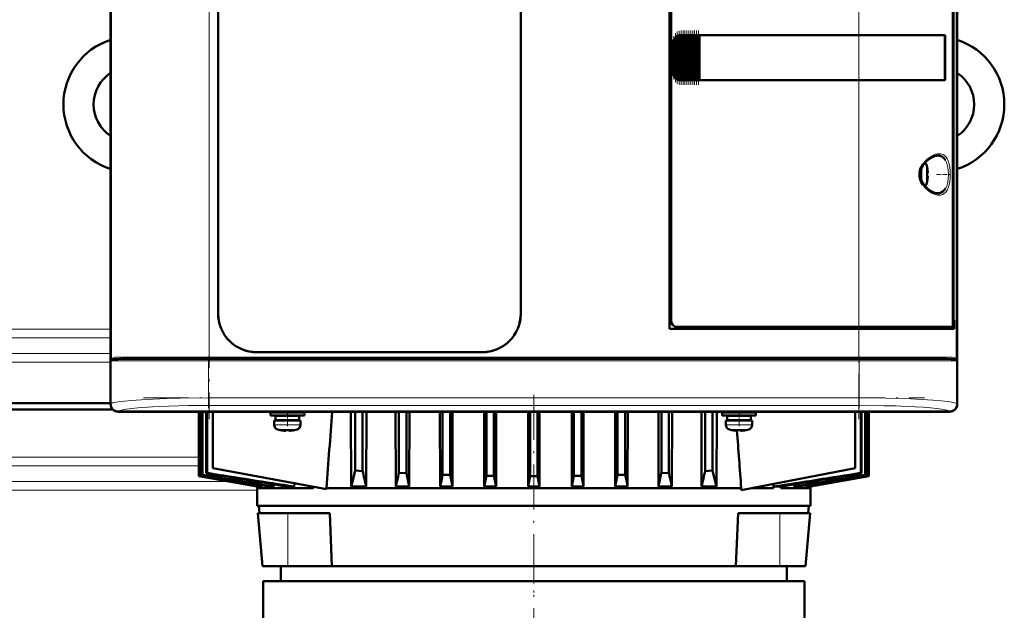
# Model space of a CAD drawing. Extents: x -1438 to 1837, y -1663 to 612.
# Tile 67 of 91: x 160 to 422, y 199 to 356. Entities that reach past the tile are written whole.
import ezdxf

# ---------------------------------------------------------------- set-up
doc = ezdxf.new("R2010")
doc.units = 0
doc.linetypes.add('DASHDOT', pattern=[18.5, 12, -3, 0.5, -3])

msp = doc.modelspace()

# ---------------------------------------------------------------- linework, layer by layer
at = {"color": 7, "linetype": 'DASHDOT', "lineweight": 18}
for p, q in [((210.49, 442.1), (210.49, 250.05)), ((383.09, 250.05), (383.09, 442.1)), ((193.03, 265.58), (400.56, 265.58)), ((400.35, 266.58), (193.23, 266.58)), ((296.78, 256.58), (296.78, 202.58)), ((193.03, 255.72), (400.56, 255.72)), ((296.79, 218.4), (296.79, 82.47))]:
    msp.add_line(p, q, dxfattribs=at)
at = {"color": 7, "lineweight": 50}
for p, q in [((184.32, 438.05), (184.32, 254.1)), ((409.26, 254.1), (409.26, 438.05)), ((184.29, 350.23), (184.29, 425.93)), ((409.29, 425.93), (409.29, 352.23)), ((332.79, 274.08), (332.79, 418.08)), ((333.29, 416.08), (333.29, 276.07)), ((408.13, 275.54), (408.13, 416.61)), ((212.89, 278.08), (212.89, 414.08)), ((293.29, 414.08), (293.29, 278.08)), ((293.29, 414.08), (293.29, 278.08)), ((408.26, 415.74), (408.26, 276.41)), ((334.16, 340.98), (334.16, 351.17)), ((334.3, 351.34), (334.46, 351.5)), ((334.67, 340.45), (334.67, 351.7)), ((334.81, 351.78), (334.97, 351.87)), ((335.18, 340.19), (335.18, 351.97)), ((335.32, 352), (335.48, 352.04)), ((335.69, 352.07), (335.83, 352.08)), ((335.69, 340.08), (335.69, 352.07)), ((335.86, 352.08), (335.8, 352.08)), ((335.86, 352.08), (335.83, 352.08)), ((335.86, 352.08), (335.99, 352.08)), ((336.2, 352.08), (335.99, 352.08)), ((336.2, 340.08), (336.2, 352.08)), ((336.34, 352.08), (336.2, 352.08)), ((336.34, 352.08), (336.42, 352.08)), ((336.42, 352.08), (336.5, 352.08)), ((336.71, 352.08), (336.5, 352.08)), ((336.71, 340.08), (336.71, 352.08)), ((336.85, 352.08), (336.71, 352.08)), ((336.85, 352.08), (336.93, 352.08)), ((336.93, 352.08), (337.01, 352.08)), ((337.22, 352.08), (337.01, 352.08)), ((337.22, 340.08), (337.22, 352.08)), ((337.36, 352.08), (337.22, 352.08)), ((337.36, 352.08), (337.44, 352.08)), ((337.44, 352.08), (337.52, 352.08)), ((337.73, 352.08), (337.52, 352.08)), ((337.73, 340.08), (337.73, 352.08)), ((337.87, 352.08), (337.73, 352.08)), ((337.87, 352.08), (337.95, 352.08)), ((337.95, 352.08), (338.03, 352.08)), ((338.24, 352.08), (338.03, 352.08)), ((338.24, 340.08), (338.24, 352.08)), ((338.38, 352.08), (338.24, 352.08)), ((338.38, 352.08), (338.46, 352.08)), ((338.46, 352.08), (338.54, 352.08)), ((338.75, 352.08), (338.54, 352.08)), ((338.75, 340.08), (338.75, 352.08)), ((338.89, 352.08), (338.75, 352.08)), ((338.89, 352.08), (338.97, 352.08)), ((338.97, 352.08), (339.05, 352.08)), ((339.26, 352.08), (339.05, 352.08)), ((339.26, 340.08), (339.26, 352.08)), ((339.4, 352.08), (339.26, 352.08)), ((339.4, 352.08), (339.48, 352.08)), ((339.48, 352.08), (339.56, 352.08)), ((339.77, 352.08), (339.56, 352.08)), ((339.77, 340.08), (339.77, 352.08)), ((339.91, 352.08), (339.77, 352.08)), ((339.91, 352.08), (339.99, 352.08)), ((339.99, 352.08), (340.07, 352.08)), ((340.28, 352.08), (340.07, 352.08)), ((340.28, 340.08), (340.28, 352.08)), ((340.42, 352.08), (340.28, 352.08)), ((340.42, 352.08), (340.49, 352.08)), ((340.49, 352.08), (340.58, 352.08)), ((340.75, 352.08), (340.58, 352.08)), ((340.75, 352.08), (340.75, 340.08)), ((340.79, 352.08), (340.75, 352.08)), ((340.79, 352.08), (383.09, 352.08)), ((340.82, 352.05), (340.79, 352.08)), ((340.82, 352.05), (383.09, 352.05)), ((340.82, 340.1), (340.82, 352.05)), ((340.82, 352.05), (383.09, 352.05)), ((406.08, 352.08), (383.09, 352.08)), ((385.06, 352.05), (383.09, 352.05)), ((385.03, 352.05), (383.09, 352.05)), ((389.46, 352.05), (385.03, 352.05)), ((392.15, 352.05), (389.46, 352.05)), ((399.74, 352.04), (392.81, 352.05)), ((406.08, 352.08), (405.76, 352.02)), ((406.01, 340.13), (406.01, 352.02)), ((406.08, 352.08), (406.08, 340.08)), ((409.29, 352.23), (409.26, 352.22)), ((409.29, 352.23), (409.29, 347.93)), ((184.32, 350.22), (184.29, 350.23)), ((184.3, 345.93), (184.3, 350.23)), ((333.79, 342.08), (333.79, 350.08)), ((184.29, 266.23), (184.29, 345.93)), ((184.29, 345.93), (184.32, 345.93)), ((409.26, 347.93), (409.29, 347.93)), ((409.29, 347.93), (409.29, 266.23)), ((334.46, 340.65), (334.3, 340.81)), ((334.97, 340.29), (334.81, 340.37)), ((335.48, 340.11), (335.32, 340.15)), ((406.08, 340.08), (405.76, 340.13)), ((335.83, 340.08), (335.69, 340.08)), ((335.86, 340.08), (335.8, 340.08)), ((335.83, 340.08), (335.86, 340.08)), ((335.86, 340.08), (335.99, 340.08)), ((336.2, 340.08), (335.99, 340.08)), ((336.34, 340.08), (336.2, 340.08)), ((336.34, 340.08), (336.42, 340.08)), ((336.42, 340.08), (336.5, 340.08)), ((336.71, 340.08), (336.5, 340.08)), ((336.85, 340.08), (336.71, 340.08)), ((336.85, 340.08), (336.93, 340.08)), ((336.93, 340.08), (337.01, 340.08)), ((337.22, 340.08), (337.01, 340.08)), ((337.36, 340.08), (337.22, 340.08)), ((337.36, 340.08), (337.44, 340.08)), ((337.44, 340.08), (337.52, 340.08)), ((337.73, 340.08), (337.52, 340.08)), ((337.87, 340.08), (337.73, 340.08)), ((337.87, 340.08), (337.95, 340.08)), ((337.95, 340.08), (338.03, 340.08)), ((338.24, 340.08), (338.03, 340.08)), ((338.38, 340.08), (338.24, 340.08)), ((338.38, 340.08), (338.46, 340.08)), ((338.46, 340.08), (338.54, 340.08)), ((338.75, 340.08), (338.54, 340.08)), ((338.89, 340.08), (338.75, 340.08)), ((338.89, 340.08), (338.97, 340.08)), ((338.97, 340.08), (339.05, 340.08)), ((339.26, 340.08), (339.05, 340.08)), ((339.4, 340.08), (339.26, 340.08)), ((339.4, 340.08), (339.48, 340.08)), ((339.48, 340.08), (339.56, 340.08)), ((339.77, 340.08), (339.56, 340.08)), ((339.91, 340.08), (339.77, 340.08)), ((339.91, 340.08), (339.99, 340.08)), ((339.99, 340.08), (340.07, 340.08)), ((340.28, 340.08), (340.07, 340.08)), ((340.42, 340.08), (340.28, 340.08)), ((340.42, 340.08), (340.49, 340.08)), ((340.49, 340.08), (340.58, 340.08)), ((340.75, 340.08), (340.58, 340.08)), ((340.75, 340.08), (340.79, 340.08)), ((340.79, 340.08), (340.82, 340.1)), ((383.09, 340.08), (340.79, 340.08)), ((340.82, 340.1), (383.09, 340.1)), ((383.09, 340.1), (385.06, 340.1)), ((406.08, 340.08), (383.09, 340.08)), ((385.03, 340.1), (388.82, 340.1)), ((389.46, 340.1), (392.15, 340.1)), ((392.15, 340.1), (392.32, 340.1)), ((401.26, 317), (401.27, 317.01)), ((401.41, 315.58), (401.26, 315.58)), ((401.41, 314.58), (401.26, 314.58)), ((401.27, 313.15), (401.26, 313.15)), ((408.13, 276.41), (408.26, 276.41)), ((408.5, 276.38), (408.13, 276.38)), ((408.26, 276.41), (408.5, 276.38)), ((408.5, 274.08), (408.5, 276.38)), ((383.09, 274.08), (332.79, 274.08)), ((334.79, 274.58), (383.09, 274.58)), ((407.84, 274.58), (383.09, 274.58)), ((383.09, 274.08), (408.5, 274.08)), ((407.85, 274.58), (408.19, 274.58)), ((408.19, 274.58), (408.19, 274.08)), ((283.09, 267.88), (223.09, 267.88)), ((184.32, 266.22), (184.29, 266.23)), ((184.3, 261.93), (184.3, 266.23)), ((187.38, 266.08), (210.49, 266.08)), ((383.09, 266.08), (210.49, 266.08)), ((406.21, 266.08), (383.09, 266.08)), ((409.29, 266.23), (409.26, 266.22)), ((409.29, 266.23), (409.29, 261.93)), ((184.29, 254.08), (184.29, 261.93)), ((184.29, 261.93), (184.32, 261.93)), ((409.26, 261.93), (409.29, 261.93)), ((409.29, 261.93), (409.29, 254.08)), ((136.79, 254.32), (184.29, 254.32)), ((184.91, 252.63), (136.79, 252.63)), ((194.14, 252.08), (186.29, 252.08)), ((407.27, 252.1), (186.31, 252.1)), ((194.15, 252.1), (194.14, 252.08)), ((198.44, 252.08), (194.14, 252.08)), ((198.44, 252.08), (198.44, 252.1)), ((296.14, 252.08), (198.44, 252.08)), ((207.78, 234.93), (207.78, 252.08)), ((207.78, 234.93), (207.78, 252.08)), ((207.97, 235.01), (207.97, 252.08)), ((208.05, 252.08), (208.05, 235.04)), ((208.61, 235.27), (208.61, 252.08)), ((208.76, 235.34), (208.76, 252.08)), ((209.7, 235.72), (209.7, 252.08)), ((209.94, 235.81), (209.94, 252.08)), ((211.44, 252.08), (211.44, 237.08)), ((231.29, 251.83), (226.79, 251.83)), ((226.79, 251.03), (226.79, 251.83)), ((229.29, 251.83), (229.29, 252.08)), ((231.29, 251.83), (235.79, 251.83)), ((233.29, 252.08), (233.29, 251.83)), ((235.79, 251.03), (235.79, 251.83)), ((248.18, 252.08), (248.23, 232.2)), ((249.28, 252.08), (249.28, 236.44)), ((251.28, 252.08), (251.28, 236.32)), ((252.27, 252.08), (252.23, 232.2)), ((260.05, 252.08), (260.1, 232.2)), ((260.91, 252.08), (260.91, 235.81)), ((262.91, 252.08), (262.91, 235.72)), ((263.7, 252.08), (263.66, 232.2)), ((271.83, 252.08), (271.87, 232.2)), ((272.53, 252.08), (272.53, 235.34)), ((274.53, 252.08), (274.53, 235.27)), ((275.2, 252.08), (275.16, 232.2)), ((283.58, 252.08), (283.58, 232.2)), ((284.16, 252.08), (284.16, 235.04)), ((286.16, 252.08), (286.16, 235.01)), ((286.72, 252.08), (286.72, 232.2)), ((295.24, 252.08), (295.24, 232.2)), ((295.78, 252.08), (295.78, 234.93)), ((296.15, 252.1), (296.14, 252.08)), ((300.44, 252.08), (296.14, 252.08)), ((297.78, 252.08), (297.78, 234.93)), ((298.32, 252.08), (298.32, 232.2)), ((300.44, 252.08), (300.44, 252.1)), ((395.14, 252.08), (300.44, 252.08)), ((306.85, 252.08), (306.85, 232.2)), ((307.41, 252.08), (307.41, 235.01)), ((309.41, 252.08), (309.41, 235.04)), ((309.98, 252.08), (309.98, 232.2)), ((318.37, 252.08), (318.41, 232.2)), ((319.03, 252.08), (319.03, 235.27)), ((321.03, 252.08), (321.03, 235.34)), ((321.73, 252.08), (321.69, 232.2)), ((329.87, 252.08), (329.91, 232.2)), ((330.66, 252.08), (330.66, 235.72)), ((332.66, 252.08), (332.66, 235.81)), ((333.51, 252.08), (333.47, 232.2)), ((341.29, 252.08), (341.34, 232.2)), ((342.28, 252.08), (342.28, 236.32)), ((344.28, 252.08), (344.28, 236.44)), ((345.38, 252.08), (345.33, 232.2)), ((351.29, 251.83), (346.79, 251.83)), ((346.79, 251.03), (346.79, 251.83)), ((349.29, 251.83), (349.29, 252.08)), ((355.79, 251.83), (351.29, 251.83)), ((353.29, 252.08), (353.29, 251.83)), ((355.79, 251.03), (355.79, 251.83)), ((382.12, 252.08), (382.12, 237.08)), ((383.63, 252.08), (383.63, 235.81)), ((383.86, 252.08), (383.86, 235.72)), ((384.8, 252.08), (384.8, 235.34)), ((384.96, 252.08), (384.96, 235.27)), ((385.52, 252.08), (385.52, 235.04)), ((385.59, 252.08), (385.59, 235.01)), ((385.78, 252.08), (385.78, 234.93)), ((385.78, 252.08), (385.78, 234.93)), ((395.15, 252.1), (395.14, 252.08)), ((399.44, 252.08), (395.14, 252.08)), ((399.44, 252.08), (399.44, 252.1)), ((407.29, 252.08), (399.44, 252.08)), ((231.29, 251.03), (226.79, 251.03)), ((227.79, 249.73), (231.29, 249.73)), ((227.79, 248.6), (227.79, 249.73)), ((231.29, 250.93), (228.14, 250.93)), ((228.14, 249.83), (228.14, 250.93)), ((231.29, 249.83), (228.14, 249.83)), ((229.29, 250.93), (229.29, 251.03)), ((229.29, 249.73), (229.29, 249.83)), ((231.29, 251.03), (235.79, 251.03)), ((234.44, 250.93), (231.29, 250.93)), ((234.44, 249.83), (231.29, 249.83)), ((234.79, 249.73), (231.29, 249.73)), ((233.29, 251.03), (233.29, 250.93)), ((233.29, 249.83), (233.29, 249.73)), ((234.44, 250.93), (234.44, 249.83)), ((234.79, 248.6), (234.79, 249.73)), ((351.29, 251.03), (346.79, 251.03)), ((347.79, 249.73), (351.29, 249.73)), ((347.79, 248.6), (347.79, 249.73)), ((351.29, 250.93), (348.14, 250.93)), ((348.14, 249.83), (348.14, 250.93)), ((351.29, 249.83), (348.14, 249.83)), ((349.29, 250.93), (349.29, 251.03)), ((349.29, 249.73), (349.29, 249.83)), ((355.79, 251.03), (351.29, 251.03)), ((354.44, 250.93), (351.29, 250.93)), ((354.44, 249.83), (351.29, 249.83)), ((354.79, 249.73), (351.29, 249.73)), ((353.29, 251.03), (353.29, 250.93)), ((353.29, 249.83), (353.29, 249.73)), ((354.44, 250.93), (354.44, 249.83)), ((354.79, 248.6), (354.79, 249.73)), ((229.36, 247.19), (229.37, 247.2)), ((230.79, 247.2), (230.79, 247.05)), ((231.79, 247.2), (231.79, 247.05)), ((233.21, 247.2), (233.22, 247.19)), ((349.36, 247.19), (349.37, 247.2)), ((350.79, 247.2), (350.79, 247.05)), ((351.79, 247.2), (351.79, 247.05)), ((353.21, 247.2), (353.22, 247.19)), ((209.94, 235.81), (209.7, 235.72)), ((241.68, 231.47), (211.44, 237.08)), ((249.28, 236.44), (251.28, 236.32)), ((260.91, 235.81), (262.91, 235.72)), ((330.66, 235.72), (332.66, 235.81)), ((344.28, 236.44), (342.28, 236.32)), ((351.88, 231.2), (382.12, 237.08)), ((383.63, 235.81), (383.86, 235.72)), ((207.78, 234.93), (207.78, 234.93)), ((223.32, 232.2), (207.78, 234.93)), ((223.3, 232.2), (207.78, 234.93)), ((208.05, 235.04), (207.97, 235.01)), ((207.97, 235.01), (224, 232.2)), ((208.76, 235.34), (208.61, 235.27)), ((233.17, 233.05), (233.12, 232.2)), ((272.53, 235.34), (274.53, 235.27)), ((275.16, 232.2), (274.53, 235.27)), ((283.58, 232.2), (284.16, 235.04)), ((286.16, 235.01), (284.16, 235.04)), ((286.72, 232.2), (286.16, 235.01)), ((295.24, 232.2), (295.78, 234.93)), ((295.78, 234.93), (297.78, 234.93)), ((298.32, 232.2), (297.78, 234.93)), ((306.85, 232.2), (307.41, 235.01)), ((309.41, 235.04), (307.41, 235.01)), ((309.98, 232.2), (309.41, 235.04)), ((318.41, 232.2), (319.03, 235.27)), ((319.03, 235.27), (321.03, 235.34)), ((360.41, 232.86), (360.47, 231.78)), ((369.57, 232.2), (385.59, 235.01)), ((385.78, 234.93), (370.24, 232.2)), ((370.26, 232.2), (385.78, 234.93)), ((384.8, 235.34), (384.96, 235.27)), ((385.52, 235.04), (385.59, 235.01)), ((385.78, 234.93), (385.78, 234.93)), ((223.3, 232.2), (223.28, 231.78)), ((223.28, 231.78), (238.21, 231.78)), ((223.28, 231.78), (223.28, 227.08)), ((223.3, 232.2), (223.32, 232.2)), ((223.33, 232.31), (223.32, 232.2)), ((224, 232.2), (224.5, 232.2)), ((224.52, 232.54), (224.5, 232.2)), ((226.56, 232.2), (227.66, 232.2)), ((227.69, 232.76), (227.66, 232.2)), ((231.19, 232.2), (233.12, 232.2)), ((238.21, 232.12), (238.21, 231.78)), ((241.68, 231.78), (351.88, 231.78)), ((241.68, 231.78), (241.68, 231.47)), ((252.23, 232.2), (248.23, 232.2)), ((263.66, 232.2), (260.1, 232.2)), ((275.16, 232.2), (271.87, 232.2)), ((283.58, 232.2), (286.72, 232.2)), ((295.24, 232.2), (298.32, 232.2)), ((306.85, 232.2), (309.98, 232.2)), ((321.69, 232.2), (318.41, 232.2)), ((333.47, 232.2), (329.91, 232.2)), ((345.33, 232.2), (341.34, 232.2)), ((351.88, 231.2), (351.88, 231.78)), ((354.85, 231.78), (360.47, 231.78)), ((361.28, 232.2), (360.47, 232.2)), ((360.47, 232.2), (360.47, 231.78)), ((362.39, 232.2), (361.28, 232.2)), ((362.39, 232.2), (362.39, 231.78)), ((362.39, 231.78), (370.28, 231.78)), ((365.91, 232.2), (365.88, 232.76)), ((367.01, 232.2), (365.91, 232.2)), ((369.05, 232.54), (369.06, 232.2)), ((369.57, 232.2), (369.06, 232.2)), ((370.24, 232.31), (370.24, 232.2)), ((370.26, 232.2), (370.24, 232.2)), ((370.26, 232.2), (370.28, 231.78)), ((370.28, 231.78), (370.28, 227.08)), ((223.28, 227.08), (361.28, 227.08)), ((223.41, 225.08), (231.41, 225.08)), ((224.63, 211.08), (223.41, 225.08)), ((223.88, 225.08), (223.71, 227.08)), ((231.41, 225.08), (242.54, 225.08)), ((242.54, 225.08), (243.08, 211.08)), ((350.48, 211.08), (351.03, 225.08)), ((351.03, 225.08), (362.16, 225.08)), ((361.28, 227.08), (370.28, 227.08)), ((362.16, 225.08), (367.92, 225.08)), ((367.92, 225.08), (370.16, 225.08)), ((368.93, 211.08), (370.16, 225.08)), ((368.93, 211.08), (370.16, 225.08)), ((369.68, 225.08), (369.86, 227.08)), ((224.63, 211.08), (226.31, 211.08)), ((226.31, 211.08), (231.41, 211.08)), ((229.52, 211.08), (229.52, 207.08)), ((231.41, 211.08), (243.08, 211.08)), ((243.08, 211.08), (296.78, 211.08)), ((296.78, 211.08), (350.48, 211.08)), ((350.48, 211.08), (362.16, 211.08)), ((362.16, 211.08), (367.28, 211.08)), ((364.04, 207.08), (364.04, 211.08)), ((367.28, 211.08), (368.93, 211.08)), ((296.79, 207.08), (224.89, 207.08)), ((224.89, 207.08), (224.89, 196.08)), ((296.79, 207.08), (368.69, 207.08)), ((368.69, 207.08), (368.69, 196.08))]:
    msp.add_line(p, q, dxfattribs=at)
at = {"color": 7, "lineweight": 18}
for p, q in [((184.56, 426.1), (184.56, 266.06)), ((210.49, 425.58), (210.49, 266.58)), ((409.02, 266.06), (409.02, 426.1)), ((383.09, 352.08), (383.09, 417.58)), ((334.01, 341.28), (334.01, 350.87)), ((334.3, 351.34), (334.3, 340.81)), ((334.46, 340.65), (334.46, 351.5)), ((334.81, 340.37), (334.81, 351.78)), ((334.97, 351.87), (334.97, 340.29)), ((335.32, 340.15), (335.32, 352)), ((335.48, 352.04), (335.48, 340.11)), ((335.83, 352.08), (335.83, 340.08)), ((335.99, 340.08), (335.99, 352.08)), ((336.34, 352.08), (336.34, 340.08)), ((336.5, 352.08), (336.5, 340.08)), ((336.85, 352.08), (336.85, 340.08)), ((337.01, 352.08), (337.01, 340.08)), ((337.36, 352.08), (337.36, 340.08)), ((337.52, 352.08), (337.52, 340.08)), ((337.87, 352.08), (337.87, 340.08)), ((338.03, 340.08), (338.03, 352.08)), ((338.38, 352.08), (338.38, 340.08)), ((338.54, 352.08), (338.54, 340.08)), ((338.89, 352.08), (338.89, 340.08)), ((339.05, 352.08), (339.05, 340.08)), ((339.4, 352.08), (339.4, 340.08)), ((339.56, 340.08), (339.56, 352.08)), ((339.91, 352.08), (339.91, 340.08)), ((340.07, 352.08), (340.07, 340.08)), ((340.42, 340.08), (340.42, 352.08)), ((340.58, 352.08), (340.58, 340.08)), ((383.09, 352.05), (383.09, 352.08)), ((383.09, 352.05), (383.09, 340.1)), ((333.84, 350.08), (333.79, 350.08)), ((333.84, 350.08), (333.84, 342.08)), ((333.84, 342.08), (333.79, 342.08)), ((383.09, 340.08), (383.09, 340.1)), ((383.09, 274.58), (383.09, 340.08)), ((404.06, 320.08), (404.1, 320.08)), ((399.86, 316.94), (399.86, 315.11)), ((401.11, 317.65), (401.11, 315.1)), ((406.15, 318.85), (406.19, 318.77)), ((399.86, 315.11), (399.86, 315.08)), ((399.86, 315.08), (399.86, 313.21)), ((401.11, 315.1), (401.11, 315.08)), ((401.11, 315.08), (401.11, 312.51)), ((406.19, 311.38), (406.15, 311.32)), ((404.11, 310.08), (404.06, 310.08)), ((136.79, 274.01), (184.29, 274.01)), ((383.09, 274.58), (383.09, 274.08)), ((383.09, 266.58), (383.09, 274.08)), ((184.29, 271.73), (136.79, 271.73)), ((136.79, 267.52), (184.29, 267.52)), ((184.3, 265.25), (136.79, 265.25)), ((184.38, 265.58), (192.61, 265.58)), ((184.38, 254.16), (184.38, 265.58)), ((210.49, 266.58), (186.92, 266.58)), ((192.61, 265.58), (210.32, 265.58)), ((210.32, 265.58), (210.32, 266.08)), ((383.26, 265.58), (210.32, 265.58)), ((210.32, 265.58), (210.32, 255.72)), ((210.49, 266.58), (383.09, 266.58)), ((210.49, 266.58), (210.49, 266.08)), ((406.66, 266.58), (383.09, 266.58)), ((383.09, 266.58), (383.09, 266.08)), ((383.26, 266.08), (383.26, 265.58)), ((383.26, 265.58), (383.26, 255.72)), ((383.26, 265.58), (409.2, 265.58)), ((409.2, 265.58), (409.2, 254.16)), ((184.32, 254.1), (184.38, 254.16)), ((210.32, 255.72), (383.26, 255.72)), ((210.32, 253.73), (210.32, 255.72)), ((383.26, 255.72), (383.26, 253.73)), ((409.2, 254.16), (409.26, 254.1)), ((186.38, 252.17), (186.31, 252.1)), ((383.26, 253.73), (210.32, 253.73)), ((407.27, 252.1), (407.2, 252.17)), ((231.29, 248.6), (227.79, 248.6)), ((231.32, 248.6), (231.29, 248.6)), ((231.32, 248.6), (234.79, 248.6)), ((351.29, 248.6), (347.79, 248.6)), ((351.32, 248.6), (351.29, 248.6)), ((351.32, 248.6), (354.79, 248.6)), ((231.29, 247.35), (228.72, 247.35)), ((231.31, 247.35), (231.29, 247.35)), ((233.86, 247.35), (231.31, 247.35)), ((351.29, 247.35), (348.72, 247.35)), ((351.31, 247.35), (351.29, 247.35)), ((353.86, 247.35), (351.31, 247.35)), ((136.79, 240.01), (207.78, 240.01)), ((136.79, 237.73), (207.78, 237.73)), ((136.79, 233.52), (215.8, 233.52)), ((223.28, 231.25), (136.79, 231.25)), ((231.41, 211.08), (231.41, 225.08)), ((362.16, 211.08), (362.16, 225.08))]:
    msp.add_line(p, q, dxfattribs=at)
at = {"color": 7, "linetype": 'DASHDOT', "lineweight": 18, "ltscale": 0.357764}
msp.add_line((335.4, 338.92), (335.4, 353.23), dxfattribs=at)
at = {"color": 7, "linetype": 'DASHDOT', "lineweight": 18, "ltscale": 0.360001}
for p, q in [((335.91, 338.88), (335.91, 353.28)), ((336.42, 338.88), (336.42, 353.28)), ((336.93, 338.88), (336.93, 353.28)), ((337.44, 338.88), (337.44, 353.28)), ((337.96, 338.88), (337.96, 353.28)), ((338.47, 338.88), (338.47, 353.28)), ((338.98, 338.88), (338.98, 353.28)), ((339.49, 338.88), (339.49, 353.28)), ((340, 338.88), (340, 353.28)), ((340.5, 338.88), (340.5, 353.28))]:
    msp.add_line(p, q, dxfattribs=at)
at = {"color": 7, "linetype": 'DASHDOT', "lineweight": 18, "ltscale": 0.287631}
msp.add_line((333.94, 340.32), (333.94, 351.83), dxfattribs=at)
at = {"color": 7, "linetype": 'DASHDOT', "lineweight": 18, "ltscale": 0.325662}
msp.add_line((334.38, 339.56), (334.38, 352.59), dxfattribs=at)
at = {"color": 7, "linetype": 'DASHDOT', "lineweight": 18, "ltscale": 0.347391}
msp.add_line((334.89, 339.13), (334.89, 353.02), dxfattribs=at)
at = {"color": 7, "linetype": 'DASHDOT', "lineweight": 18, "ltscale": 0.000941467}
for p, q in [((401.41, 316.08), (401.45, 316.08)), ((230.29, 247.05), (230.29, 247.01)), ((350.29, 247.05), (350.29, 247.01))]:
    msp.add_line(p, q, dxfattribs=at)
at = {"color": 7, "linetype": 'DASHDOT', "lineweight": 18, "ltscale": 0.000793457}
msp.add_line((401.41, 314.08), (401.44, 314.08), dxfattribs=at)
at = {"color": 7, "linetype": 'DASHDOT', "lineweight": 18, "ltscale": 0.08656}
msp.add_line((403.78, 315.08), (407.24, 315.08), dxfattribs=at)
at = {"color": 7, "linetype": 'DASHDOT', "lineweight": 18, "ltscale": 0.342391}
for p, q in [((210.32, 266.72), (210.32, 253.02)), ((383.26, 266.72), (383.26, 253.02))]:
    msp.add_line(p, q, dxfattribs=at)
at = {"color": 7, "linetype": 'DASHDOT', "lineweight": 18, "ltscale": 0.104369}
for p, q in [((231.29, 248.25), (231.29, 252.42)), ((351.29, 248.25), (351.29, 252.42))]:
    msp.add_line(p, q, dxfattribs=at)
at = {"color": 7, "linetype": 'DASHDOT', "lineweight": 18, "ltscale": 0.000794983}
for p, q in [((232.29, 247.05), (232.29, 247.02)), ((352.29, 247.05), (352.29, 247.02))]:
    msp.add_line(p, q, dxfattribs=at)
at = {"color": 7, "lineweight": 50}
for points in [[(406.01, 352.02), (395.32, 352.05), (385.06, 352.05)], [(385.06, 340.1), (403.42, 340.12), (406.01, 340.13)], [(400.39, 317.8), (400.99, 318.49), (401.73, 319.14), (402.49, 319.62), (403.19, 319.92), (403.77, 320.06), (404.06, 320.08)], [(404.1, 320.08), (404.66, 320.01), (405.18, 319.81), (405.64, 319.48), (405.91, 319.19), (406.15, 318.85)], [(400.13, 312.31), (399.71, 313.02), (399.42, 313.76), (399.25, 314.52), (399.22, 315.09), (399.25, 315.65), (399.37, 316.22), (399.55, 316.77), (399.81, 317.32), (400.13, 317.84)], [(400.39, 312.35), (399.94, 313.05), (399.65, 313.72), (399.46, 314.46), (399.41, 315.2), (399.5, 315.93), (399.75, 316.7), (400.16, 317.46), (400.39, 317.8)], [(401.41, 316.08), (401.44, 315.75), (401.43, 315.63), (401.42, 315.59), (401.42, 315.58), (401.42, 315.58), (401.42, 315.58), (401.41, 315.58)], [(401.43, 315.79), (401.43, 315.61), (401.42, 315.59), (401.42, 315.58), (401.42, 315.58), (401.42, 315.58), (401.41, 315.58)], [(401.43, 314.36), (401.43, 314.51), (401.43, 314.56), (401.42, 314.57), (401.42, 314.57), (401.41, 314.58), (401.41, 314.58)], [(401.41, 314.08), (401.43, 314.27), (401.43, 314.51), (401.42, 314.56), (401.42, 314.57), (401.42, 314.58), (401.41, 314.58), (401.41, 314.58)], [(404.06, 310.08), (403.51, 310.14), (402.88, 310.34), (402.18, 310.71), (401.43, 311.25), (400.72, 311.95), (400.39, 312.35)], [(406.15, 311.32), (405.83, 310.87), (405.46, 310.52), (405.04, 310.28), (404.71, 310.16), (404.11, 310.08)], [(407.84, 274.58), (407.9, 274.59), (407.94, 274.62), (408, 274.73), (408.09, 275.05), (408.13, 275.54)], [(184.62, 265.82), (184.8, 265.91), (184.95, 265.95), (185.33, 266.02), (186.21, 266.06), (187.38, 266.08)], [(406.21, 266.08), (407.67, 266.05), (408.46, 265.99), (408.65, 265.95), (408.96, 265.82)], [(230.79, 247.05), (230.79, 247.04), (230.79, 247.04), (230.78, 247.04), (230.76, 247.03), (230.7, 247.02), (230.29, 247.05)], [(231.79, 247.05), (231.79, 247.04), (231.8, 247.04), (231.81, 247.03), (231.84, 247.03)], [(231.79, 247.05), (231.79, 247.04), (231.8, 247.04), (231.8, 247.04), (231.82, 247.03), (231.87, 247.03), (232.02, 247.03), (232.29, 247.05)], [(350.79, 247.05), (350.79, 247.04), (350.79, 247.04), (350.78, 247.04), (350.76, 247.03), (350.7, 247.02), (350.29, 247.05)], [(351.79, 247.05), (351.79, 247.04), (351.8, 247.04), (351.81, 247.03), (351.84, 247.03)], [(351.79, 247.05), (351.79, 247.04), (351.8, 247.04), (351.8, 247.04), (351.82, 247.03), (351.87, 247.03), (352.02, 247.03), (352.29, 247.05)], [(249.28, 236.44), (248.74, 234.15), (248.23, 232.2)], [(345.33, 232.2), (344.99, 233.49), (344.28, 236.44)]]:
    msp.add_lwpolyline(points, dxfattribs=at)
at = {"color": 7, "lineweight": 18}
for points in [[(400.13, 317.84), (400.57, 318.41), (401.08, 318.95), (401.36, 319.2), (402.14, 319.78), (402.48, 319.98), (403.03, 320.25)], [(404.48, 320.58), (404.8, 320.56), (405.11, 320.49), (405.51, 320.34), (405.88, 320.1), (406.22, 319.77), (406.57, 319.28)], [(406.57, 319.28), (406.87, 318.64), (407.1, 317.89), (407.27, 317.03), (407.38, 316.08), (407.41, 315.12), (407.38, 314.13), (407.28, 313.18), (407.11, 312.3), (406.87, 311.52), (406.57, 310.87)], [(406.19, 318.77), (406.45, 318.22), (406.7, 317.39), (406.78, 317.01), (406.9, 316.09), (406.95, 315.08)], [(406.95, 315.08), (406.88, 313.86), (406.77, 313.09), (406.69, 312.72), (406.47, 311.98), (406.19, 311.38)], [(406.57, 310.87), (406.23, 310.39), (405.84, 310.02), (405.4, 309.76), (404.95, 309.62), (404.48, 309.58)], [(184.74, 266.28), (185.02, 266.41), (185.17, 266.45)], [(185.17, 266.45), (185.64, 266.53), (186.02, 266.56), (186.92, 266.58)], [(406.66, 266.58), (407.56, 266.56), (407.94, 266.53), (408.41, 266.45)], [(408.41, 266.45), (408.63, 266.39), (408.84, 266.28)], [(184.38, 254.16), (184.57, 254.28), (184.86, 254.39), (185.28, 254.5), (186.42, 254.71), (187.95, 254.9), (189.8, 255.08), (193.8, 255.34), (199.29, 255.57), (202.87, 255.65), (210.32, 255.72)], [(383.26, 255.72), (390.29, 255.66), (393.68, 255.58), (396.94, 255.47), (399.98, 255.33), (402.75, 255.16), (405.02, 254.97), (406.88, 254.75), (407.86, 254.59), (408.59, 254.43), (409.07, 254.25), (409.2, 254.16)], [(210.32, 253.73), (204.98, 253.69), (199.8, 253.56), (195.45, 253.37), (191.57, 253.1), (189.91, 252.93), (188.49, 252.75), (187.59, 252.59), (186.91, 252.42), (186.5, 252.25), (186.38, 252.17)], [(407.2, 252.17), (406.99, 252.31), (406.62, 252.44), (406.1, 252.57), (405.09, 252.75), (403.82, 252.92), (402.13, 253.09), (400.24, 253.24), (396, 253.47), (392.95, 253.59), (389.77, 253.67), (383.26, 253.73)]]:
    msp.add_lwpolyline(points, dxfattribs=at)
at = {"color": 7, "lineweight": 50}
for centre, radius, start, end in [((189.78, 333.68), 18, 107.7635, 252.2361), ((336.23, 349.96), 2.4, 157.7792, 167.7124), ((335.93, 350.11), 2.06, 148.9704, 158.2673), ((335.79, 349.95), 2.04, 136.9534, 143.1617), ((335.83, 350.21), 1.89, 127.9225, 136.7729), ((335.92, 349.71), 2.35, 118.0492, 122.0459), ((335.81, 350.31), 1.77, 110.7187, 118.3943), ((335.92, 349.53), 2.55, 103.6061, 106.9099), ((335.83, 350.36), 1.71, 94.6829, 101.9834), ((403.78, 333.68), 18, 287.8193, 72.1983), ((335.95, 350.03), 2.11, 167.8165, 178.6973), ((189.78, 333.68), 10, 123.3103, 236.6897), ((335.93, 342.12), 2.09, 181.2163, 192.2146), ((336.31, 342.22), 2.48, 192.5872, 202.1762), ((335.93, 342.05), 2.06, 201.7327, 211.0296), ((335.79, 342.21), 2.04, 216.8383, 223.0466), ((335.83, 341.94), 1.89, 223.2271, 232.0775), ((335.92, 342.44), 2.35, 237.9541, 241.9508), ((335.81, 341.85), 1.77, 241.6057, 249.2813), ((335.92, 342.63), 2.55, 253.0901, 256.3939), ((403.78, 333.68), 10, 303.4238, 56.5762), ((335.83, 341.79), 1.71, 258.0166, 265.3171), ((399.86, 317.28), 1.3, 16.6015, 47.3449), ((392.48, 315.08), 9, 12.3778, 16.6016), ((392.48, 315.08), 8.99, 6.3893, 12.3497), ((392.48, 315.08), 8.99, 6.3893, 12.3497), ((391.37, 315.08), 9.9, 357.106, 2.8938), ((391.37, 315.08), 9.9, 357.1058, 2.8956), ((392.48, 315.08), 8.99, 347.6508, 353.6103), ((392.48, 315.08), 8.99, 347.6503, 353.6107), ((399.86, 312.88), 1.3, 312.6467, 343.3985), ((392.48, 315.08), 9, 343.3984, 347.6222), ((223.09, 278.08), 10.2, 179.9994, 270.0006), ((223.09, 278.08), 10.2, 179.9966, 200.6207), ((283.09, 278.08), 10.2, 269.9994, 0.0006), ((283.09, 278.08), 10.2, 338.5852, 0.0015), ((406.58, 267.81), 6.95, 76.5988, 78.6976), ((223.1, 278.08), 10.21, 217.3871, 232.5019), ((283.08, 278.08), 10.21, 307.3871, 322.5019), ((223.09, 278.08), 10.2, 248.5852, 270.0015), ((283.09, 278.08), 10.2, 269.9966, 290.6207), ((20495.57, -1251.97), 20308.16, 175.752707, 175.810135), ((229.09, 248.6), 1.3, 180, 253.3985), ((233.49, 248.6), 1.3, 286.6016, 360), ((349.09, 248.6), 1.3, 180, 253.3985), ((353.49, 248.6), 1.3, 286.6016, 360), ((231.29, 255.98), 9, 253.3985, 257.6222), ((231.29, 255.98), 8.99, 257.6503, 263.6107), ((231.29, 255.98), 8.99, 257.6503, 263.6107), ((230.75, 251.06), 4.04, 263.5178, 266.839), ((231.29, 257.09), 9.9, 267.106, 269.9999), ((231.29, 257.09), 9.9, 267.106, 269.9999), ((231.29, 257.09), 9.9, 269.9998, 272.8943), ((231.29, 257.09), 9.9, 269.9998, 272.8943), ((231.87, 250.6), 3.58, 272.1824, 275.7456), ((231.29, 255.98), 8.99, 276.3897, 282.3492), ((231.29, 255.98), 8.99, 276.3893, 282.3497), ((231.29, 255.98), 9, 282.3778, 286.6016), ((351.29, 255.98), 9, 253.3985, 257.6222), ((351.29, 255.98), 8.99, 257.6503, 263.6107), ((351.29, 255.98), 8.99, 257.6503, 263.6107), ((350.75, 251.06), 4.04, 263.5178, 266.839), ((-20119.47, -1267.97), 20526.21, 4.190038, 4.232732), ((351.29, 257.09), 9.9, 267.106, 269.9999), ((351.29, 257.09), 9.9, 267.106, 269.9999), ((351.29, 257.09), 9.9, 269.9998, 272.8943), ((351.29, 257.09), 9.9, 269.9998, 272.8943), ((351.87, 250.6), 3.58, 272.1824, 275.7456), ((351.29, 255.98), 8.99, 276.3897, 282.3492), ((351.29, 255.98), 8.99, 276.3893, 282.3497), ((351.29, 255.98), 9, 282.3778, 286.6016), ((790.82, 3716.18), 3528.65, 260.521, 260.87465), ((563.83, 2429.49), 2222.04, 260.83579, 261.44077), ((450.95, 279.9), 204.36, 192.3107, 193.4976), ((17.38, 288.45), 249.15, 346.9513, 347.8027), ((708.82, 328.94), 455.55, 191.8083, 192.2609), ((-115.3, 328.95), 455.59, 347.739, 348.1916), ((576.72, 288.57), 249.7, 192.1982, 193.0477), ((142.18, 280), 204.81, 346.5036, 347.6879), ((29.66, 2429.95), 2222.51, 278.56001, 279.16418), ((-197.63, 3718.46), 3530.96, 279.12589, 279.4789), ((2404.66, 12875.77), 12830.16, 260.142026, 260.216585), ((1707.36, 8918.95), 8812.07, 260.207555, 260.32597), ((931.87, 4523.78), 4348.98, 260.42893, 260.68124), ((-301.88, 354.28), 586.6, 347.98815, 348.30174), ((895.45, 354.28), 586.6, 191.6982, 192.0118), ((-338.2, 4523.11), 4348.3, 279.31875, 279.57109), ((-1113.8, 8918.95), 8812.07, 279.674032, 279.792447), ((-1810.9, 12874.7), 12829.08, 279.78341, 279.857975)]:
    msp.add_arc(centre, radius, start, end, dxfattribs=at)
at = {"color": 7, "lineweight": 18}
for centre, radius, start, end in [((404.68, 316.44), 4.15, 98.6386, 113.4614), ((404.44, 318.1), 2.48, 89.2584, 98.9171), ((403.88, 320.58), 0.598, 344.1695, 0.0866), ((405.72, 316.13), 6.77, 214.3253, 230.1489), ((405.74, 316.02), 6.7, 229.3786, 239.5375), ((405.1, 314.83), 5.35, 239.0877, 247.246), ((404.68, 313.71), 4.15, 246.5349, 261.3679), ((404.44, 312.06), 2.48, 261.0814, 270.7341), ((403.88, 309.58), 0.598, 359.9243, 15.8332), ((198.79, 260.62), 15.24, 159.0795, 161.0013), ((185.27, 264.92), 1.11, 125.9527, 143.6664), ((185, 265.89), 0.472, 123.3932, 158.8378), ((185.05, 266.06), 0.492, 180.7849, 210.1357), ((187.45, 266.57), 0.528, 179.529, 221.481), ((187.38, 266.51), 0.433, 221.3324, 269.3679), ((406.2, 266.51), 0.433, 270.6333, 318.6759), ((406.13, 266.57), 0.528, 318.5121, 0.4702), ((408.58, 265.89), 0.471, 21.142, 56.6442), ((408.53, 266.06), 0.492, 329.8595, 359.2108), ((408.31, 264.92), 1.11, 36.3331, 54.0477), ((394.79, 260.62), 15.24, 18.9987, 20.9205)]:
    msp.add_arc(centre, radius, start, end, dxfattribs=at)
at = {"color": 7, "lineweight": 50}
for centre, major_axis, ratio, start_param, end_param in [((335.8, 350.08), (-2.01, 0), 0.996195, 4.712389, 6.283185), ((335.8, 342.08), (2.01, 0), 0.996195, 3.141593, 4.712389), ((334.79, 276.08), (1.06, 1.06), 0.997265, 2.357564, 3.925621), ((334.79, 276.08), (1.06, 1.06), 0.997265, 2.357564, 3.925621), ((186.29, 254.08), (1.41, -1.41), 0.999973, 3.927005, 5.497773), ((186.32, 254.11), (1.42, 1.42), 0.995146, 2.358627, 3.924558), ((407.26, 254.11), (1.42, -1.42), 0.995146, 5.50022, 7.06615), ((407.29, 254.08), (1.41, 1.41), 0.999973, 3.927005, 5.497773)]:
    msp.add_ellipse(centre, major_axis=major_axis, ratio=ratio, start_param=start_param, end_param=end_param, dxfattribs=at)
at = {"color": 7, "lineweight": 18}
for centre, major_axis, ratio, start_param, end_param in [((404.06, 320.58), (0, -0.5), 0.82263, 6.282749, 7.519795), ((404.06, 309.58), (0, -0.5), 0.822609, 1.904908, 3.141914), ((186.38, 254.16), (-1.41, 1.41), 0.995146, 0.787831, 2.353761), ((407.2, 254.16), (-1.41, -1.41), 0.995146, 0.787831, 2.353761)]:
    msp.add_ellipse(centre, major_axis=major_axis, ratio=ratio, start_param=start_param, end_param=end_param, dxfattribs=at)

doc.saveas('drawing.dxf')
